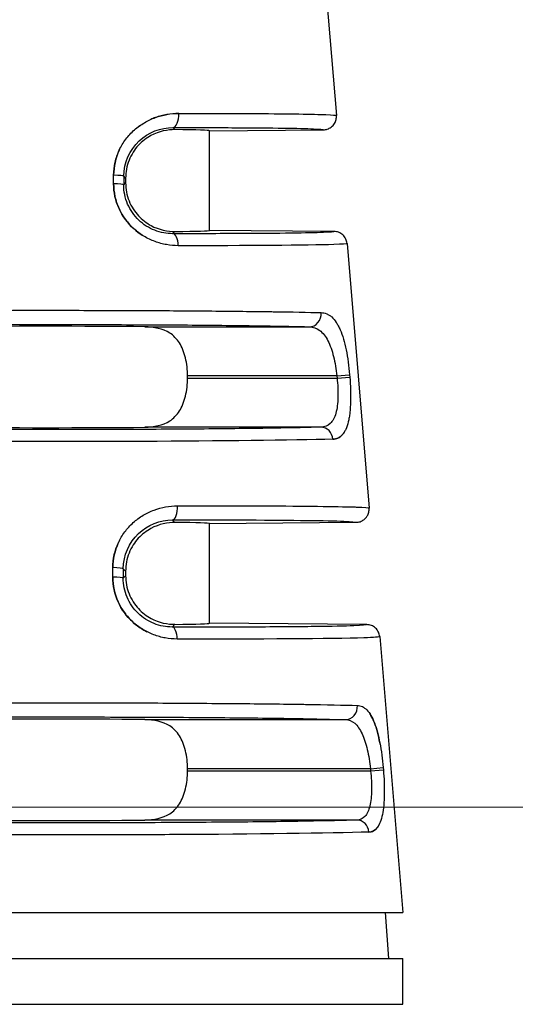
# Model space of a CAD drawing. Header units: inches. Extents: x 0 to 5655, y -2263 to 1330.
# Tile 76 of 239: x 4158 to 4165, y -1335 to -1320. Entities that reach past the tile are written whole.
import ezdxf

# ---------------------------------------------------------------- set-up
doc = ezdxf.new("R2010")
doc.units = ezdxf.units.IN
doc.header["$MEASUREMENT"] = 0
for name, color, linetype, lineweight in [('AM_5', 3, 'Continuous', 15), ('可見 (ISO)', 7, 'Continuous', 25), ('窄部可見 (ISO)', 7, 'Continuous', 25)]:
    doc.layers.add(name, color=color, linetype=linetype, lineweight=lineweight)
doc.styles.add('尺寸標註', font='romans.shx', dxfattribs={"bigfont": 'CHINESET.SHX'})
doc.dimstyles.new('CNS1$0', dxfattribs={"dimtxt": 2.5, "dimasz": 2.5, "dimexe": 1, "dimexo": 1, "dimgap": 1.5, "dimtad": 1, "dimtoh": 1, "dimdec": 1, "dimdsep": 46, "dimtxsty": '尺寸標註', "dimcen": 0, "dimclrd": 2, "dimclre": 2, "dimclrt": 1, "dimadec": 0, "dimazin": 2, "dimtp": 0.1, "dimtm": 0.1, "dimtfac": 0.71, "dimtdec": 1, "dimtmove": 0, "dimatfit": 0, "dimfxl": 0, "dimlwd": 13, "dimlwe": 13, "dimarcsym": 0})

# ---------------------------------------------------------------- blocks, each defined once
blk = doc.blocks.new('*D724')
at = {"layer": 'AM_5', "color": 2, "lineweight": 13}
for p, q in [((4150.551, -1342.096), (4150.551, -1272.246)), ((4267.868, -1339.392), (4267.868, -1272.246)), ((4265.368, -1273.246), (4153.051, -1273.246))]:
    blk.add_line(p, q, dxfattribs=at)
at = {"layer": 'AM_5', "color": 2}
for points in [[(4153.051, -1272.83), (4153.051, -1273.663), (4150.551, -1273.246)], [(4265.368, -1272.83), (4265.368, -1273.663), (4267.868, -1273.246)]]:
    blk.add_solid(points, dxfattribs=at)
at = {"layer": 'Defpoints', "color": 0}
for p in [(4150.551, -1273.246), (4267.868, -1340.392), (4150.551, -1343.096)]:
    blk.add_point(p, dxfattribs=at)
at = {"layer": 'AM_5', "color": 1, "insert": (4209.21, -1270.496), "char_height": 2.5, "attachment_point": 5, "style": '尺寸標註'}
blk.add_mtext('117.3', dxfattribs=at)
blk = doc.blocks.new('*D717')
at = {"layer": 'AM_5', "color": 2, "lineweight": 13}
for p, q in [((4201.769, -1332.246), (4137.453, -1332.246)), ((4138.453, -1334.746), (4138.453, -1348.296)), ((4144.441, -1350.796), (4137.453, -1350.796))]:
    blk.add_line(p, q, dxfattribs=at)
at = {"layer": 'AM_5', "color": 2}
for points in [[(4138.037, -1334.746), (4138.87, -1334.746), (4138.453, -1332.246)], [(4138.037, -1348.296), (4138.87, -1348.296), (4138.453, -1350.796)]]:
    blk.add_solid(points, dxfattribs=at)
at = {"layer": 'Defpoints', "color": 0}
for p in [(4202.769, -1332.246), (4138.453, -1350.796), (4145.441, -1350.796)]:
    blk.add_point(p, dxfattribs=at)
at = {"layer": 'AM_5', "color": 1, "insert": (4135.703, -1341.521), "char_height": 2.5, "attachment_point": 5, "rotation": 90, "style": '尺寸標註'}
blk.add_mtext('18.6', dxfattribs=at)

msp = doc.modelspace()

# ---------------------------------------------------------------- linework, layer by layer
at = {"layer": '可見 (ISO)'}
for p, q in [((4162.324, -1319.711), (4162.488, -1321.683)), ((4160.551, -1321.915), (4162.291, -1321.899)), ((4160.551, -1323.436), (4160.551, -1321.915)), ((4159.271, -1322.639), (4159.271, -1322.712)), ((4162.453, -1323.453), (4160.551, -1323.436)), ((4162.651, -1323.636), (4162.987, -1327.678)), ((4160.216, -1325.692), (4160.216, -1325.659)), ((4160.551, -1327.915), (4162.79, -1327.895)), ((4160.551, -1329.436), (4160.551, -1327.915)), ((4159.271, -1328.639), (4159.271, -1328.712)), ((4162.953, -1329.457), (4160.551, -1329.436)), ((4163.15, -1329.641), (4163.501, -1333.856)), ((4160.216, -1331.692), (4160.216, -1331.659)), ((4152.601, -1333.856), (4163.501, -1333.856)), ((4163.234, -1333.856), (4163.283, -1334.556)), ((4152.601, -1334.556), (4163.501, -1334.556)), ((4163.501, -1335.256), (4163.501, -1334.556)), ((4152.601, -1335.256), (4163.501, -1335.256))]:
    msp.add_line(p, q, dxfattribs=at)
for centre, major_axis, ratio, start_param, end_param in [((4158.051, -1321.936), (2.5, 0.022), 0.013962, 6.283049, 6.945058), ((4158.051, -1323.415), (2.5, -0.022), 0.013962, 5.621312, 6.283322), ((4158.051, -1324.936), (2.5, 0), 0.013964, 0.920346, 2.221246), ((4158.051, -1326.415), (-2.5, 0), 0.013964, 0.920346, 2.221246), ((4158.051, -1327.936), (2.5, 0.022), 0.013962, 6.283049, 6.945058), ((4158.051, -1329.415), (2.5, -0.022), 0.013962, 5.621312, 6.283322), ((4158.051, -1330.936), (2.5, 0), 0.013964, 0.920346, 2.221246), ((4158.051, -1332.415), (-2.5, 0), 0.013964, 0.920346, 2.221246)]:
    msp.add_ellipse(centre, major_axis=major_axis, ratio=ratio, start_param=start_param, end_param=end_param, dxfattribs=at)
for points, knots in [([(4162.291, -1321.899), (4162.311, -1321.899), (4162.331, -1321.896), (4162.371, -1321.883), (4162.391, -1321.873), (4162.429, -1321.844), (4162.447, -1321.825), (4162.472, -1321.784), (4162.48, -1321.763), (4162.489, -1321.723), (4162.49, -1321.703), (4162.488, -1321.683)], [-0.03297969, -0.03297969, -0.03297969, -0.03297969, -0.02692074, -0.02692074, -0.02033396, -0.02033396, -0.01247383, -0.01247383, -0.0059781, -0.0059781, 0, 0, 0, 0]), ([(4160.023, -1321.898), (4159.918, -1321.897), (4159.778, -1321.923), (4159.594, -1322.023), (4159.52, -1322.078), (4159.409, -1322.199), (4159.358, -1322.277), (4159.289, -1322.452), (4159.271, -1322.548), (4159.271, -1322.639)], [1.026939, 1.026939, 1.026939, 1.026939, 1.0777476, 1.0777476, 1.1047295, 1.1047295, 1.1319998, 1.1319998, 1.15927, 1.15927, 1.15927, 1.15927]), ([(4159.271, -1322.712), (4159.271, -1322.803), (4159.289, -1322.9), (4159.358, -1323.074), (4159.41, -1323.152), (4159.521, -1323.273), (4159.595, -1323.329), (4159.778, -1323.428), (4159.918, -1323.454), (4160.023, -1323.453)], [0, 0, 0, 0, 0.0273214, 0.0273214, 0.0546428, 0.0546428, 0.0815839, 0.0815839, 0.1323359, 0.1323359, 0.1323359, 0.1323359]), ([(4162.651, -1323.636), (4162.649, -1323.613), (4162.643, -1323.59), (4162.622, -1323.545), (4162.606, -1323.524), (4162.569, -1323.489), (4162.547, -1323.475), (4162.5, -1323.458), (4162.477, -1323.453), (4162.453, -1323.453)], [0, 0, 0, 0, 0.00711714, 0.00711714, 0.0148335, 0.0148335, 0.02254968, 0.02254968, 0.02966715, 0.02966715, 0.02966715, 0.02966715]), ([(4160.216, -1325.659), (4160.216, -1325.567), (4160.206, -1325.471), (4160.164, -1325.296), (4160.132, -1325.217), (4160.054, -1325.096), (4159.998, -1325.039), (4159.843, -1324.939), (4159.7, -1324.91), (4159.565, -1324.909)], [0.5795602, 0.5795602, 0.5795602, 0.5795602, 0.606914, 0.606914, 0.6342679, 0.6342679, 0.661327, 0.661327, 0.7115715, 0.7115715, 0.7115715, 0.7115715]), ([(4159.565, -1326.442), (4159.7, -1326.441), (4159.843, -1326.412), (4159.998, -1326.312), (4160.054, -1326.255), (4160.132, -1326.133), (4160.164, -1326.055), (4160.206, -1325.88), (4160.216, -1325.784), (4160.216, -1325.692)], [0.447549, 0.447549, 0.447549, 0.447549, 0.4977934, 0.4977934, 0.5248525, 0.5248525, 0.5522064, 0.5522064, 0.5795602, 0.5795602, 0.5795602, 0.5795602]), ([(4162.79, -1327.895), (4162.81, -1327.895), (4162.83, -1327.892), (4162.87, -1327.879), (4162.89, -1327.868), (4162.928, -1327.84), (4162.946, -1327.82), (4162.971, -1327.779), (4162.979, -1327.759), (4162.987, -1327.718), (4162.989, -1327.698), (4162.987, -1327.678)], [-0.03297966, -0.03297966, -0.03297966, -0.03297966, -0.02690514, -0.02690514, -0.02030084, -0.02030084, -0.01244198, -0.01244198, -0.00596311, -0.00596311, -0.00000001, -0.00000001, -0.00000001, -0.00000001]), ([(4160.023, -1327.898), (4159.918, -1327.897), (4159.778, -1327.923), (4159.594, -1328.023), (4159.52, -1328.078), (4159.409, -1328.199), (4159.358, -1328.277), (4159.289, -1328.452), (4159.271, -1328.548), (4159.271, -1328.639)], [1.026939, 1.026939, 1.026939, 1.026939, 1.0777476, 1.0777476, 1.1047295, 1.1047295, 1.1319998, 1.1319998, 1.15927, 1.15927, 1.15927, 1.15927]), ([(4159.271, -1328.712), (4159.271, -1328.803), (4159.289, -1328.9), (4159.358, -1329.074), (4159.41, -1329.152), (4159.521, -1329.273), (4159.595, -1329.329), (4159.778, -1329.428), (4159.918, -1329.454), (4160.023, -1329.453)], [0, 0, 0, 0, 0.0273214, 0.0273214, 0.0546428, 0.0546428, 0.0815839, 0.0815839, 0.1323359, 0.1323359, 0.1323359, 0.1323359]), ([(4163.15, -1329.641), (4163.148, -1329.617), (4163.142, -1329.594), (4163.121, -1329.549), (4163.106, -1329.528), (4163.068, -1329.493), (4163.046, -1329.48), (4163, -1329.462), (4162.977, -1329.458), (4162.953, -1329.457)], [0, 0, 0, 0, 0.00711713, 0.00711713, 0.01483349, 0.01483349, 0.02254967, 0.02254967, 0.02966712, 0.02966712, 0.02966712, 0.02966712]), ([(4160.216, -1331.659), (4160.216, -1331.567), (4160.206, -1331.471), (4160.164, -1331.296), (4160.132, -1331.217), (4160.054, -1331.096), (4159.998, -1331.039), (4159.843, -1330.939), (4159.7, -1330.91), (4159.565, -1330.909)], [0.5795602, 0.5795602, 0.5795602, 0.5795602, 0.606914, 0.606914, 0.6342679, 0.6342679, 0.661327, 0.661327, 0.7115715, 0.7115715, 0.7115715, 0.7115715]), ([(4159.565, -1332.442), (4159.7, -1332.441), (4159.843, -1332.412), (4159.998, -1332.312), (4160.054, -1332.255), (4160.132, -1332.133), (4160.164, -1332.055), (4160.206, -1331.88), (4160.216, -1331.784), (4160.216, -1331.692)], [0.447549, 0.447549, 0.447549, 0.447549, 0.4977934, 0.4977934, 0.5248525, 0.5248525, 0.5522064, 0.5522064, 0.5795602, 0.5795602, 0.5795602, 0.5795602])]:
    msp.add_open_spline(points, degree=3, knots=knots, dxfattribs=at)
at = {"layer": '窄部可見 (ISO)'}
for p, q in [((4159.992, -1321.867), (4160.023, -1321.898)), ((4159.088, -1322.724), (4159.088, -1322.594)), ((4159.243, -1322.611), (4159.242, -1322.74)), ((4159.271, -1322.639), (4159.243, -1322.611)), ((4159.242, -1322.74), (4159.271, -1322.712)), ((4160.023, -1323.453), (4159.989, -1323.487)), ((4159.565, -1324.909), (4162.076, -1324.909)), ((4162.496, -1325.659), (4160.216, -1325.659)), ((4160.216, -1325.692), (4162.499, -1325.692)), ((4162.496, -1325.659), (4162.69, -1325.642)), ((4162.496, -1325.659), (4162.499, -1325.692)), ((4162.499, -1325.692), (4162.693, -1325.676)), ((4162.69, -1325.642), (4162.693, -1325.676)), ((4162.254, -1326.442), (4159.565, -1326.442)), ((4159.984, -1327.859), (4160.023, -1327.898)), ((4159.076, -1328.731), (4159.076, -1328.587)), ((4159.235, -1328.604), (4159.235, -1328.747)), ((4159.271, -1328.639), (4159.235, -1328.604)), ((4159.235, -1328.747), (4159.271, -1328.712)), ((4160.023, -1329.453), (4159.982, -1329.494)), ((4159.565, -1330.909), (4162.626, -1330.909)), ((4163.008, -1331.659), (4160.216, -1331.659)), ((4160.216, -1331.692), (4163.011, -1331.692)), ((4163.008, -1331.659), (4163.203, -1331.642)), ((4163.008, -1331.659), (4163.011, -1331.692)), ((4163.011, -1331.692), (4163.206, -1331.676)), ((4163.203, -1331.642), (4163.206, -1331.676)), ((4162.801, -1332.442), (4159.565, -1332.442))]:
    msp.add_line(p, q, dxfattribs=at)
for centre, major_axis, ratio, start_param, end_param in [((4159.99, -1321.667), (0, -0.2), 0.457959, 0.015707, 1.653114), ((4159.043, -1322.611), (0.2, 0), 0.085471, 0.014014, 1.339813), ((4159.042, -1322.74), (0.2, 0), 0.085457, 0.014014, 1.340437), ((4159.988, -1323.687), (0, 0.2), 0.439652, 4.796243, 6.267639), ((4162.076, -1324.709), (-0.006, -0.2), 0.896154, 0.03147, 1.679101), ((4162.254, -1326.642), (-0.006, 0.2), 0.904465, 4.768632, 6.250447), ((4159.982, -1327.659), (0, -0.2), 0.408157, 0.015295, 1.652802), ((4159.035, -1328.604), (0.2, 0), 0.084951, 0.014013, 1.365641), ((4159.035, -1328.747), (0.2, 0), 0.08494, 0.014013, 1.366194), ((4159.98, -1329.694), (0.001, 0.2), 0.393168, 4.796495, 6.267999), ((4162.626, -1330.709), (-0.006, -0.2), 0.916732, 0.034956, 1.683206), ((4162.801, -1332.642), (-0.007, 0.2), 0.922876, 4.764528, 6.246921)]:
    msp.add_ellipse(centre, major_axis=major_axis, ratio=ratio, start_param=start_param, end_param=end_param, dxfattribs=at)
for points, knots in [([(4159.088, -1322.594), (4159.089, -1322.527), (4159.096, -1322.461), (4159.125, -1322.333), (4159.147, -1322.27), (4159.202, -1322.151), (4159.235, -1322.096), (4159.293, -1322.019), (4159.314, -1321.994), (4159.358, -1321.947), (4159.382, -1321.923), (4159.453, -1321.861), (4159.504, -1321.824), (4159.584, -1321.777), (4159.612, -1321.762), (4159.668, -1321.736), (4159.699, -1321.723), (4159.841, -1321.671), (4159.959, -1321.65), (4160.082, -1321.65)], [0, 0, 0, 0, 0.125, 0.125, 0.25, 0.25, 0.375, 0.375, 0.4375, 0.4375, 0.5, 0.5, 0.625, 0.625, 0.6875, 0.6875, 0.75, 0.75, 1, 1, 1, 1]), ([(4160.082, -1321.65), (4160.02, -1321.65), (4159.96, -1321.656), (4159.871, -1321.671), (4159.842, -1321.678), (4159.784, -1321.693), (4159.756, -1321.702), (4159.702, -1321.722), (4159.679, -1321.731), (4159.656, -1321.742)], [0, 0, 0, 0, 0.125, 0.125, 0.1875, 0.1875, 0.25, 0.25, 0.3002824, 0.3002824, 0.3002824, 0.3002824]), ([(4160.082, -1321.65), (4160.408, -1321.65), (4160.722, -1321.65), (4161.01, -1321.651), (4161.033, -1321.651), (4161.055, -1321.651), (4161.078, -1321.652), (4161.339, -1321.653), (4161.576, -1321.654), (4161.778, -1321.657), (4161.801, -1321.657), (4161.824, -1321.658), (4161.846, -1321.658), (4162.035, -1321.66), (4162.188, -1321.664), (4162.298, -1321.667), (4162.309, -1321.668), (4162.319, -1321.668), (4162.328, -1321.669), (4162.432, -1321.673), (4162.488, -1321.677), (4162.488, -1321.683)], [0, 0, 0, 0, 0.25, 0.25, 0.25, 0.269969, 0.269969, 0.269969, 0.5, 0.5, 0.5, 0.526492, 0.526492, 0.526492, 0.75, 0.75, 0.75, 0.771372, 0.771372, 0.771372, 1, 1, 1, 1]), ([(4159.243, -1322.611), (4159.243, -1322.403), (4159.332, -1322.207), (4159.62, -1321.935), (4159.809, -1321.867), (4159.992, -1321.867)], [0, 0, 0, 0, 0.5, 0.5, 1, 1, 1, 1]), ([(4159.491, -1321.835), (4159.487, -1321.838), (4159.482, -1321.841), (4159.467, -1321.853), (4159.455, -1321.862), (4159.444, -1321.871)], [0.4270771, 0.4270771, 0.4270771, 0.4270771, 0.4375, 0.4375, 0.46636923, 0.46636923, 0.46636923, 0.46636923]), ([(4159.992, -1321.867), (4160.338, -1321.866), (4160.659, -1321.867), (4160.944, -1321.868), (4161.228, -1321.869), (4161.476, -1321.871), (4161.677, -1321.874), (4161.879, -1321.877), (4162.034, -1321.881), (4162.138, -1321.885), (4162.239, -1321.889), (4162.29, -1321.894), (4162.291, -1321.899)], [0, 0, 0, 0, 0.2515, 0.2515, 0.2515, 0.503001, 0.503001, 0.503001, 0.754501, 0.754501, 0.754501, 1, 1, 1, 1]), ([(4159.181, -1322.196), (4159.179, -1322.201), (4159.176, -1322.206), (4159.118, -1322.332), (4159.089, -1322.46), (4159.088, -1322.594)], [0.7395488, 0.7395488, 0.7395488, 0.7395488, 0.75, 0.75, 1, 1, 1, 1]), ([(4160.075, -1323.67), (4160.014, -1323.67), (4159.954, -1323.665), (4159.866, -1323.649), (4159.836, -1323.642), (4159.778, -1323.627), (4159.751, -1323.618), (4159.661, -1323.585), (4159.604, -1323.558), (4159.496, -1323.493), (4159.447, -1323.458), (4159.301, -1323.325), (4159.225, -1323.224), (4159.115, -1322.982), (4159.088, -1322.856), (4159.088, -1322.724)], [0, 0, 0, 0, 0.125, 0.125, 0.1875, 0.1875, 0.25, 0.25, 0.375, 0.375, 0.5, 0.5, 0.75, 0.75, 1, 1, 1, 1]), ([(4159.088, -1322.724), (4159.088, -1322.79), (4159.095, -1322.854), (4159.122, -1322.981), (4159.143, -1323.044), (4159.197, -1323.163), (4159.23, -1323.219), (4159.287, -1323.296), (4159.308, -1323.321), (4159.351, -1323.369), (4159.376, -1323.393), (4159.438, -1323.449), (4159.48, -1323.481), (4159.524, -1323.509)], [0, 0, 0, 0, 0.125, 0.125, 0.25, 0.25, 0.375, 0.375, 0.4375, 0.4375, 0.5, 0.5, 0.6038464, 0.6038464, 0.6038464, 0.6038464]), ([(4159.989, -1323.487), (4159.899, -1323.487), (4159.805, -1323.47), (4159.716, -1323.435), (4159.627, -1323.401), (4159.542, -1323.347), (4159.471, -1323.279), (4159.4, -1323.211), (4159.341, -1323.126), (4159.302, -1323.034), (4159.263, -1322.941), (4159.242, -1322.84), (4159.242, -1322.74)], [0, 0, 0, 0, 0.25, 0.25, 0.25, 0.5, 0.5, 0.5, 0.75, 0.75, 0.75, 1, 1, 1, 1]), ([(4162.453, -1323.453), (4162.454, -1323.459), (4162.399, -1323.464), (4162.291, -1323.468), (4162.18, -1323.473), (4162.013, -1323.477), (4161.797, -1323.48), (4161.58, -1323.483), (4161.314, -1323.485), (4161.009, -1323.486), (4160.704, -1323.487), (4160.359, -1323.487), (4159.989, -1323.487)], [0, 0, 0, 0, 0.2455, 0.2455, 0.2455, 0.497, 0.497, 0.497, 0.7485, 0.7485, 0.7485, 1, 1, 1, 1]), ([(4162.651, -1323.636), (4162.651, -1323.643), (4162.58, -1323.648), (4162.449, -1323.653), (4162.055, -1323.666), (4161.12, -1323.672), (4160.075, -1323.67)], [0, 0, 0, 0, 0.25, 0.25, 0.25, 1, 1, 1, 1]), ([(4153.848, -1324.692), (4154.045, -1324.687), (4154.295, -1324.682), (4154.58, -1324.678), (4154.605, -1324.677), (4154.632, -1324.677), (4154.658, -1324.677), (4154.938, -1324.673), (4155.249, -1324.67), (4155.578, -1324.667), (4155.621, -1324.667), (4155.665, -1324.666), (4155.709, -1324.666), (4156.05, -1324.663), (4156.406, -1324.661), (4156.765, -1324.66), (4156.802, -1324.66), (4156.839, -1324.659), (4156.876, -1324.659), (4157.271, -1324.658), (4157.668, -1324.657), (4158.051, -1324.657), (4158.435, -1324.657), (4158.831, -1324.658), (4159.227, -1324.659), (4159.264, -1324.659), (4159.301, -1324.66), (4159.337, -1324.66), (4159.696, -1324.661), (4160.053, -1324.663), (4160.394, -1324.666), (4160.438, -1324.666), (4160.482, -1324.667), (4160.525, -1324.667), (4160.853, -1324.67), (4161.164, -1324.673), (4161.445, -1324.677), (4161.471, -1324.677), (4161.497, -1324.677), (4161.523, -1324.678), (4161.808, -1324.682), (4162.057, -1324.687), (4162.254, -1324.692)], [0, 0, 0, 0, 0.114632, 0.114632, 0.114632, 0.125, 0.125, 0.125, 0.235389, 0.235389, 0.235389, 0.25, 0.25, 0.25, 0.363358, 0.363358, 0.363358, 0.375, 0.375, 0.375, 0.5, 0.5, 0.5, 0.625, 0.625, 0.625, 0.636634, 0.636634, 0.636634, 0.75, 0.75, 0.75, 0.764607, 0.764607, 0.764607, 0.875, 0.875, 0.875, 0.885367, 0.885367, 0.885367, 1, 1, 1, 1]), ([(4162.254, -1324.692), (4162.285, -1324.693), (4162.313, -1324.699), (4162.354, -1324.716), (4162.367, -1324.723), (4162.392, -1324.739), (4162.405, -1324.748), (4162.442, -1324.782), (4162.465, -1324.809), (4162.498, -1324.858), (4162.508, -1324.875), (4162.527, -1324.913), (4162.537, -1324.932), (4162.565, -1324.997), (4162.582, -1325.045), (4162.612, -1325.148), (4162.625, -1325.202), (4162.661, -1325.382), (4162.679, -1325.509), (4162.69, -1325.642)], [0, 0, 0, 0, 0.125, 0.125, 0.1875, 0.1875, 0.25, 0.25, 0.375, 0.375, 0.4375, 0.4375, 0.5, 0.5, 0.625, 0.625, 0.75, 0.75, 1, 1, 1, 1]), ([(4154.027, -1324.909), (4154.211, -1324.903), (4154.448, -1324.899), (4155.007, -1324.89), (4155.33, -1324.886), (4156.036, -1324.88), (4156.42, -1324.878), (4157.22, -1324.875), (4157.635, -1324.874), (4158.467, -1324.874), (4158.883, -1324.875), (4159.683, -1324.878), (4160.066, -1324.88), (4160.773, -1324.886), (4161.096, -1324.89), (4161.655, -1324.899), (4161.891, -1324.903), (4162.076, -1324.909)], [0, 0, 0, 0, 0.125, 0.125, 0.25, 0.25, 0.375, 0.375, 0.5, 0.5, 0.625, 0.625, 0.75, 0.75, 0.875, 0.875, 1, 1, 1, 1]), ([(4162.076, -1324.909), (4162.133, -1324.91), (4162.187, -1324.928), (4162.234, -1324.964), (4162.282, -1324.999), (4162.324, -1325.053), (4162.359, -1325.121), (4162.394, -1325.189), (4162.422, -1325.272), (4162.445, -1325.364), (4162.468, -1325.456), (4162.485, -1325.557), (4162.496, -1325.659)], [0, 0, 0, 0, 0.25, 0.25, 0.25, 0.5, 0.5, 0.5, 0.75, 0.75, 0.75, 1, 1, 1, 1]), ([(4162.499, -1325.692), (4162.51, -1325.792), (4162.515, -1325.893), (4162.512, -1325.985), (4162.51, -1326.076), (4162.5, -1326.16), (4162.481, -1326.229), (4162.461, -1326.298), (4162.432, -1326.352), (4162.394, -1326.387), (4162.356, -1326.423), (4162.308, -1326.441), (4162.254, -1326.442)], [0, 0, 0, 0, 0.25, 0.25, 0.25, 0.5, 0.5, 0.5, 0.75, 0.75, 0.75, 1, 1, 1, 1]), ([(4162.693, -1325.676), (4162.699, -1325.741), (4162.702, -1325.805), (4162.707, -1325.931), (4162.707, -1325.994), (4162.704, -1326.112), (4162.7, -1326.167), (4162.691, -1326.245), (4162.688, -1326.27), (4162.68, -1326.318), (4162.675, -1326.341), (4162.659, -1326.405), (4162.647, -1326.443), (4162.624, -1326.492), (4162.616, -1326.507), (4162.598, -1326.535), (4162.588, -1326.548), (4162.539, -1326.602), (4162.492, -1326.624), (4162.435, -1326.626)], [0, 0, 0, 0, 0.125, 0.125, 0.25, 0.25, 0.375, 0.375, 0.4375, 0.4375, 0.5, 0.5, 0.625, 0.625, 0.6875, 0.6875, 0.75, 0.75, 1, 1, 1, 1]), ([(4162.254, -1326.442), (4162.068, -1326.448), (4161.825, -1326.453), (4161.246, -1326.462), (4160.909, -1326.466), (4160.17, -1326.473), (4159.767, -1326.475), (4158.927, -1326.479), (4158.489, -1326.48), (4157.614, -1326.48), (4157.176, -1326.479), (4156.335, -1326.475), (4155.932, -1326.473), (4155.193, -1326.466), (4154.857, -1326.462), (4154.278, -1326.453), (4154.035, -1326.448), (4153.848, -1326.442)], [0, 0, 0, 0, 0.125, 0.125, 0.25, 0.25, 0.375, 0.375, 0.5, 0.5, 0.625, 0.625, 0.75, 0.75, 0.875, 0.875, 1, 1, 1, 1]), ([(4162.435, -1326.626), (4162.463, -1326.625), (4162.489, -1326.619), (4162.525, -1326.602), (4162.537, -1326.595), (4162.558, -1326.579), (4162.568, -1326.57), (4162.591, -1326.545), (4162.602, -1326.529), (4162.612, -1326.512)], [0, 0, 0, 0, 0.125, 0.125, 0.1875, 0.1875, 0.25, 0.25, 0.3249341, 0.3249341, 0.3249341, 0.3249341]), ([(4162.435, -1326.626), (4161.824, -1326.643), (4160.691, -1326.654), (4159.535, -1326.66), (4159.451, -1326.66), (4159.366, -1326.66), (4159.281, -1326.661), (4158.867, -1326.662), (4158.452, -1326.663), (4158.051, -1326.663), (4156.903, -1326.663), (4155.613, -1326.657), (4154.636, -1326.644), (4154.249, -1326.639), (4153.915, -1326.633), (4153.668, -1326.626)], [0, 0, 0, 0, 0.349459, 0.349459, 0.349459, 0.375, 0.375, 0.375, 0.5, 0.5, 0.5, 0.858428, 0.858428, 0.858428, 1, 1, 1, 1]), ([(4159.076, -1328.587), (4159.076, -1328.521), (4159.083, -1328.456), (4159.111, -1328.329), (4159.133, -1328.266), (4159.187, -1328.149), (4159.22, -1328.094), (4159.276, -1328.017), (4159.297, -1327.992), (4159.34, -1327.944), (4159.364, -1327.921), (4159.434, -1327.858), (4159.484, -1327.821), (4159.564, -1327.772), (4159.591, -1327.758), (4159.648, -1327.73), (4159.678, -1327.718), (4159.821, -1327.664), (4159.941, -1327.643), (4160.064, -1327.643)], [0, 0, 0, 0, 0.125, 0.125, 0.25, 0.25, 0.375, 0.375, 0.4375, 0.4375, 0.5, 0.5, 0.625, 0.625, 0.6875, 0.6875, 0.75, 0.75, 1, 1, 1, 1]), ([(4160.064, -1327.643), (4160.456, -1327.642), (4160.836, -1327.642), (4161.185, -1327.643), (4161.212, -1327.643), (4161.239, -1327.643), (4161.266, -1327.643), (4161.583, -1327.644), (4161.872, -1327.646), (4162.119, -1327.649), (4162.147, -1327.649), (4162.174, -1327.649), (4162.201, -1327.65), (4162.431, -1327.653), (4162.62, -1327.656), (4162.755, -1327.661), (4162.767, -1327.661), (4162.779, -1327.661), (4162.791, -1327.662), (4162.918, -1327.667), (4162.987, -1327.672), (4162.987, -1327.678)], [0, 0, 0, 0, 0.25, 0.25, 0.25, 0.269583, 0.269583, 0.269583, 0.5, 0.5, 0.5, 0.526011, 0.526011, 0.526011, 0.75, 0.75, 0.75, 0.771014, 0.771014, 0.771014, 1, 1, 1, 1]), ([(4159.235, -1328.604), (4159.236, -1328.398), (4159.323, -1328.203), (4159.608, -1327.931), (4159.798, -1327.859), (4159.984, -1327.859)], [0, 0, 0, 0, 0.5, 0.5, 1, 1, 1, 1]), ([(4159.984, -1327.859), (4160.401, -1327.858), (4160.791, -1327.858), (4161.138, -1327.859), (4161.484, -1327.86), (4161.788, -1327.863), (4162.035, -1327.866), (4162.282, -1327.869), (4162.474, -1327.873), (4162.601, -1327.878), (4162.726, -1327.883), (4162.789, -1327.889), (4162.79, -1327.895)], [0, 0, 0, 0, 0.2515, 0.2515, 0.2515, 0.503001, 0.503001, 0.503001, 0.754501, 0.754501, 0.754501, 1, 1, 1, 1]), ([(4159.162, -1328.202), (4159.161, -1328.204), (4159.16, -1328.206), (4159.105, -1328.328), (4159.076, -1328.454), (4159.076, -1328.587)], [0.7460208, 0.7460208, 0.7460208, 0.7460208, 0.75, 0.75, 1, 1, 1, 1]), ([(4160.058, -1329.678), (4159.997, -1329.678), (4159.936, -1329.672), (4159.847, -1329.656), (4159.817, -1329.649), (4159.759, -1329.633), (4159.731, -1329.624), (4159.641, -1329.59), (4159.585, -1329.563), (4159.478, -1329.497), (4159.429, -1329.461), (4159.284, -1329.329), (4159.21, -1329.227), (4159.102, -1328.987), (4159.076, -1328.861), (4159.076, -1328.731)], [0, 0, 0, 0, 0.125, 0.125, 0.1875, 0.1875, 0.25, 0.25, 0.375, 0.375, 0.5, 0.5, 0.75, 0.75, 1, 1, 1, 1]), ([(4159.076, -1328.731), (4159.076, -1328.862), (4159.103, -1328.989), (4159.183, -1329.167), (4159.215, -1329.222), (4159.29, -1329.325), (4159.334, -1329.375), (4159.428, -1329.46), (4159.478, -1329.498), (4159.552, -1329.543), (4159.573, -1329.555), (4159.595, -1329.566)], [0, 0, 0, 0, 0.25, 0.25, 0.375, 0.375, 0.5, 0.5, 0.625, 0.625, 0.6732156, 0.6732156, 0.6732156, 0.6732156]), ([(4159.982, -1329.494), (4159.89, -1329.494), (4159.795, -1329.477), (4159.706, -1329.442), (4159.616, -1329.406), (4159.532, -1329.352), (4159.461, -1329.284), (4159.39, -1329.215), (4159.333, -1329.131), (4159.294, -1329.039), (4159.255, -1328.947), (4159.235, -1328.847), (4159.235, -1328.747)], [0, 0, 0, 0, 0.25, 0.25, 0.25, 0.5, 0.5, 0.5, 0.75, 0.75, 0.75, 1, 1, 1, 1]), ([(4162.953, -1329.457), (4162.954, -1329.464), (4162.887, -1329.47), (4162.755, -1329.475), (4162.62, -1329.48), (4162.417, -1329.485), (4162.155, -1329.488), (4161.892, -1329.491), (4161.571, -1329.493), (4161.203, -1329.495), (4160.836, -1329.496), (4160.423, -1329.496), (4159.982, -1329.494)], [0, 0, 0, 0, 0.2455, 0.2455, 0.2455, 0.497, 0.497, 0.497, 0.7485, 0.7485, 0.7485, 1, 1, 1, 1]), ([(4163.15, -1329.641), (4163.151, -1329.648), (4163.065, -1329.654), (4162.906, -1329.659), (4162.43, -1329.675), (4161.301, -1329.681), (4160.058, -1329.678)], [0, 0, 0, 0, 0.25, 0.25, 0.25, 1, 1, 1, 1]), ([(4153.294, -1330.692), (4153.499, -1330.686), (4153.77, -1330.68), (4154.085, -1330.675), (4154.117, -1330.675), (4154.149, -1330.674), (4154.181, -1330.674), (4154.491, -1330.669), (4154.839, -1330.665), (4155.207, -1330.662), (4155.262, -1330.662), (4155.318, -1330.661), (4155.373, -1330.661), (4155.758, -1330.658), (4156.162, -1330.655), (4156.567, -1330.653), (4156.615, -1330.653), (4156.662, -1330.653), (4156.71, -1330.653), (4157.163, -1330.651), (4157.617, -1330.65), (4158.054, -1330.65), (4158.49, -1330.65), (4158.944, -1330.651), (4159.396, -1330.653), (4159.443, -1330.653), (4159.489, -1330.653), (4159.535, -1330.653), (4159.941, -1330.655), (4160.346, -1330.658), (4160.731, -1330.661), (4160.786, -1330.661), (4160.841, -1330.662), (4160.895, -1330.662), (4161.264, -1330.665), (4161.612, -1330.669), (4161.922, -1330.674), (4161.954, -1330.674), (4161.986, -1330.675), (4162.017, -1330.675), (4162.332, -1330.68), (4162.603, -1330.686), (4162.809, -1330.692)], [0, 0, 0, 0, 0.113583, 0.113583, 0.113583, 0.125, 0.125, 0.125, 0.233788, 0.233788, 0.233788, 0.25, 0.25, 0.25, 0.361916, 0.361916, 0.361916, 0.375, 0.375, 0.375, 0.5, 0.5, 0.5, 0.625, 0.625, 0.625, 0.637758, 0.637758, 0.637758, 0.75, 0.75, 0.75, 0.766016, 0.766016, 0.766016, 0.875, 0.875, 0.875, 0.886328, 0.886328, 0.886328, 1, 1, 1, 1]), ([(4162.809, -1330.692), (4162.835, -1330.693), (4162.861, -1330.699), (4162.909, -1330.722), (4162.931, -1330.738), (4162.977, -1330.784), (4162.997, -1330.812), (4163.036, -1330.877), (4163.053, -1330.913), (4163.087, -1331.001), (4163.102, -1331.049), (4163.129, -1331.151), (4163.141, -1331.205), (4163.175, -1331.385), (4163.191, -1331.51), (4163.203, -1331.642)], [0, 0, 0, 0, 0.125, 0.125, 0.25, 0.25, 0.375, 0.375, 0.5, 0.5, 0.625, 0.625, 0.75, 0.75, 1, 1, 1, 1]), ([(4163.156, -1331.281), (4163.155, -1331.276), (4163.154, -1331.27), (4163.141, -1331.206), (4163.129, -1331.151), (4163.102, -1331.048), (4163.086, -1330.999), (4163.053, -1330.914), (4163.035, -1330.877), (4163.01, -1330.834), (4163.004, -1330.824), (4162.998, -1330.815)], [0.2380254, 0.2380254, 0.2380254, 0.2380254, 0.25, 0.25, 0.375, 0.375, 0.5, 0.5, 0.625, 0.625, 0.6640596, 0.6640596, 0.6640596, 0.6640596]), ([(4153.477, -1330.909), (4153.669, -1330.902), (4153.926, -1330.897), (4154.548, -1330.886), (4154.913, -1330.882), (4155.72, -1330.874), (4156.162, -1330.872), (4157.087, -1330.868), (4157.569, -1330.867), (4158.534, -1330.867), (4159.016, -1330.868), (4159.94, -1330.872), (4160.382, -1330.874), (4161.189, -1330.882), (4161.554, -1330.886), (4162.176, -1330.897), (4162.433, -1330.902), (4162.626, -1330.909)], [0, 0, 0, 0, 0.125, 0.125, 0.25, 0.25, 0.375, 0.375, 0.5, 0.5, 0.625, 0.625, 0.75, 0.75, 0.875, 0.875, 1, 1, 1, 1]), ([(4162.626, -1330.909), (4162.677, -1330.91), (4162.725, -1330.929), (4162.768, -1330.965), (4162.811, -1331.001), (4162.848, -1331.055), (4162.88, -1331.123), (4162.912, -1331.191), (4162.938, -1331.274), (4162.96, -1331.366), (4162.981, -1331.458), (4162.997, -1331.558), (4163.008, -1331.659)], [0, 0, 0, 0, 0.25, 0.25, 0.25, 0.5, 0.5, 0.5, 0.75, 0.75, 0.75, 1, 1, 1, 1]), ([(4163.011, -1331.692), (4163.021, -1331.792), (4163.027, -1331.892), (4163.026, -1331.983), (4163.025, -1332.074), (4163.017, -1332.158), (4163, -1332.227), (4162.984, -1332.296), (4162.959, -1332.35), (4162.925, -1332.386), (4162.891, -1332.423), (4162.849, -1332.441), (4162.801, -1332.442)], [0, 0, 0, 0, 0.25, 0.25, 0.25, 0.5, 0.5, 0.5, 0.75, 0.75, 0.75, 1, 1, 1, 1]), ([(4163.206, -1331.676), (4163.217, -1331.806), (4163.222, -1331.932), (4163.219, -1332.109), (4163.216, -1332.164), (4163.207, -1332.267), (4163.2, -1332.316), (4163.183, -1332.402), (4163.172, -1332.44), (4163.152, -1332.49), (4163.145, -1332.505), (4163.13, -1332.533), (4163.121, -1332.546), (4163.078, -1332.601), (4163.036, -1332.624), (4162.985, -1332.626)], [0, 0, 0, 0, 0.25, 0.25, 0.375, 0.375, 0.5, 0.5, 0.625, 0.625, 0.6875, 0.6875, 0.75, 0.75, 1, 1, 1, 1]), ([(4162.801, -1332.442), (4162.607, -1332.449), (4162.344, -1332.455), (4161.703, -1332.466), (4161.325, -1332.471), (4160.485, -1332.478), (4160.025, -1332.481), (4159.06, -1332.485), (4158.555, -1332.487), (4157.547, -1332.487), (4157.043, -1332.485), (4156.078, -1332.481), (4155.617, -1332.478), (4154.778, -1332.471), (4154.4, -1332.466), (4153.759, -1332.455), (4153.496, -1332.449), (4153.302, -1332.442)], [0, 0, 0, 0, 0.125, 0.125, 0.25, 0.25, 0.375, 0.375, 0.5, 0.5, 0.625, 0.625, 0.75, 0.75, 0.875, 0.875, 1, 1, 1, 1]), ([(4162.985, -1332.626), (4163.01, -1332.625), (4163.033, -1332.619), (4163.065, -1332.602), (4163.075, -1332.594), (4163.095, -1332.578), (4163.104, -1332.568), (4163.123, -1332.543), (4163.133, -1332.528), (4163.142, -1332.511)], [0, 0, 0, 0, 0.125, 0.125, 0.1875, 0.1875, 0.25, 0.25, 0.324412, 0.324412, 0.324412, 0.324412]), ([(4162.985, -1332.626), (4162.39, -1332.645), (4161.228, -1332.658), (4160.012, -1332.665), (4159.824, -1332.666), (4159.635, -1332.666), (4159.445, -1332.667), (4158.973, -1332.669), (4158.5, -1332.67), (4158.047, -1332.67), (4156.836, -1332.67), (4155.472, -1332.663), (4154.404, -1332.65), (4153.873, -1332.644), (4153.421, -1332.636), (4153.118, -1332.626)], [0, 0, 0, 0, 0.324773, 0.324773, 0.324773, 0.375, 0.375, 0.375, 0.5, 0.5, 0.5, 0.834128, 0.834128, 0.834128, 1, 1, 1, 1])]:
    msp.add_open_spline(points, degree=3, knots=knots, dxfattribs=at)

# ---------------------------------------------------------------- dimensions: what is measured, and where the dimension line sits
at = {"layer": 'AM_5'}
dim = msp.add_linear_dim(base=(4150.551, -1273.246), p1=(4267.868, -1340.392), p2=(4150.551, -1343.096), dimstyle='CNS1$0', override={"dimfxl": 4, "dimarcsym": 1}, dxfattribs=at)
dim.commit()
dim.dimension.update_dxf_attribs({"geometry": '*D724', "text_midpoint": (4209.21, -1270.496)})
dim = msp.add_linear_dim(base=(4138.453376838, -1350.796271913), p1=(4202.769387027, -1332.246271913), p2=(4145.441224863, -1350.796271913), angle=90, dimstyle='CNS1$0', override={"dimfxl": 4, "dimarcsym": 1}, dxfattribs=at)
dim.commit()
dim.dimension.update_dxf_attribs({"geometry": '*D717', "text_midpoint": (4135.703376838, -1341.521271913)})

doc.saveas('drawing.dxf')
